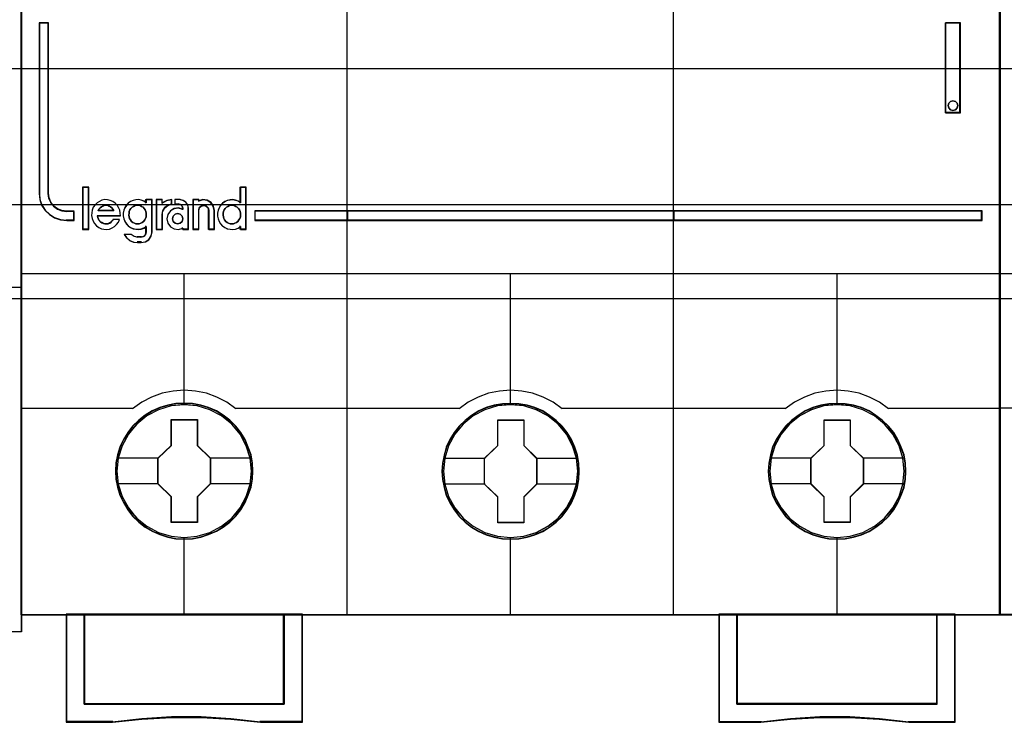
# Model space of a CAD drawing. Extents: x -558982 to 5119495, y -5290134 to 121759.
# Tile 101 of 256: x -474043 to -473500, y -25059 to -24672. Entities that reach past the tile are written whole.
import ezdxf

# ---------------------------------------------------------------- set-up
doc = ezdxf.new("R2010")
doc.units = 0
doc.header["$MEASUREMENT"] = 0
doc.layers.get('0').update_dxf_attribs({"color": 252})
for name, color, linetype in [('30', 7, 'Continuous'), ('45', 8, 'Continuous'), ('50', 7, 'Continuous')]:
    doc.layers.add(name, color=color, linetype=linetype)

# ---------------------------------------------------------------- blocks, each defined once
blk = doc.blocks.new('*U1092')
at = {"layer": '50', "color": 7}
blk.add_lwpolyline([(509.985212, -487.347089), (834.016113, -487.347089), (834.016113, -533.64975), (509.985212, -533.64975), (509.985212, -487.347089)], dxfattribs=at)
blk = doc.blocks.new('*U1093')
at = {"layer": '30', "color": 7}
blk.add_lwpolyline([(499.9802, -492.476529), (844.087401, -492.476529), (844.087401, -528.454107), (499.9802, -528.454107), (499.9802, -492.476529)], close=True, dxfattribs=at)
for points in [[(499.9802, -492.476529), (844.087401, -492.476529), (844.087401, -528.454107), (499.9802, -528.454107), (499.9802, -492.476529)], [(499.9802, -499.973403), (844.087401, -499.973403), (844.087401, -520.957234), (499.9802, -520.957234), (499.9802, -499.973403)]]:
    blk.add_lwpolyline(points, dxfattribs=at)
blk = doc.blocks.new('*U1094')
at = {"layer": '45', "color": 7}
for points in [[(545.996621, -468.984913), (564.000083, -468.984913), (564.000083, -468.984913), (564.000083, -552.014574), (564.000083, -552.014574), (545.996621, -552.014574), (545.996621, -552.014574), (527.999006, -552.014574), (527.999006, -552.014574), (527.999006, -468.984913), (527.999006, -468.984913), (545.996621, -468.984913), (545.996621, -468.984913)], [(545.996622, -468.99021), (563.994781, -468.99021), (563.994781, -552.009278), (545.996622, -552.009278), (528.004308, -552.009278), (528.004308, -468.99021), (545.996622, -468.99021)]]:
    blk.add_lwpolyline(points, close=True, dxfattribs=at)
blk.add_lwpolyline([(545.991591, -532.993012), (564.000083, -532.993012)], dxfattribs=at)
blk = doc.blocks.new('*U1095')
at = {"layer": '45', "color": 7}
for points in [[(581.994616, -468.998154), (563.970921, -468.998154), (563.970921, -551.066542), (581.994616, -551.066542), (600.007165, -551.066542), (618.03086, -551.066542), (618.03086, -468.998154), (600.007165, -468.998154), (581.994616, -468.998154)], [(565.483509, -527.838516), (565.483509, -518.420319), (564.978315, -518.420319), (564.978315, -527.838516), (565.012373, -528.16956), (565.120224, -528.478534), (565.307543, -528.765439), (565.551625, -528.997169), (565.835442, -529.173726), (566.158993, -529.289591), (566.50525, -529.322696), (566.90827, -529.322696), (566.90827, -528.831647), (566.50525, -528.831647), (566.238462, -528.793026), (565.988703, -528.69923), (565.784355, -528.539225), (565.619741, -528.329564), (565.523244, -528.092316), (565.483509, -527.838516)], [(565.483509, -527.838516), (565.483509, -518.420319), (564.978315, -518.420319), (564.978315, -527.838516), (565.012373, -528.16956), (565.120224, -528.478534), (565.307543, -528.765439), (565.551625, -528.997169), (565.835442, -529.173726), (566.158993, -529.289591), (566.50525, -529.322696), (566.90827, -529.322696), (566.90827, -528.831647), (566.50525, -528.831647), (566.238462, -528.793026), (565.988703, -528.69923), (565.784355, -528.539225), (565.619741, -528.329564), (565.523244, -528.092316), (565.483509, -527.838516)], [(614.998074, -518.420319), (614.998074, -523.388223), (615.825197, -523.388223), (615.825197, -518.420319), (614.998074, -518.420319)], [(615.644301, -522.851466), (615.674088, -522.981428), (615.644301, -523.117298), (615.543026, -523.211816), (615.406006, -523.253168), (615.268986, -523.211816), (615.173668, -523.117298), (615.143881, -522.981428), (615.173668, -522.851466), (615.268986, -522.756948), (615.406006, -522.715596), (615.543026, -522.756948), (615.644301, -522.851466)], [(567.698279, -529.802008), (567.698279, -527.495482), (567.385457, -527.495482), (567.385457, -529.802008), (567.698279, -529.802008)], [(582.019179, -528.798365), (576.876168, -528.798365), (576.876168, -529.322696), (582.019179, -529.322696), (582.019179, -528.798365)], [(581.982064, -528.798365), (581.982064, -529.322696), (600.019717, -529.322696), (600.019717, -528.798365), (581.982064, -528.798365)], [(600.019717, -529.322696), (600.019717, -528.798365), (581.982064, -528.798365), (581.982064, -529.322696), (600.019717, -529.322696)], [(599.982603, -528.798365), (599.982603, -529.322696), (617.020815, -529.322696), (617.020815, -528.798365), (599.982603, -528.798365)], [(576.778079, -543.149939), (576.75569, -542.696908), (576.682925, -542.249402), (576.526201, -541.818471), (576.347088, -541.404114), (576.112002, -541.011856), (575.832138, -540.663796), (575.501898, -540.34336), (575.132478, -540.067121), (574.763057, -539.824032), (574.332066, -539.63619), (573.901075, -539.509121), (573.442098, -539.426249), (572.988718, -539.40415), (572.52974, -539.426249), (572.087555, -539.509121), (571.639772, -539.63619), (571.225573, -539.824032), (570.833763, -540.067121), (570.475537, -540.34336), (570.1397, -540.663796), (569.876627, -541.011856), (569.630347, -541.404114), (569.428845, -541.818471), (569.311302, -542.249402), (569.221745, -542.696908), (569.188161, -543.149939), (569.221745, -543.597444), (569.311302, -544.039425), (569.428845, -544.470357), (569.630347, -544.884714), (569.876627, -545.276972), (570.1397, -545.636082), (570.475537, -545.956518), (570.833763, -546.232756), (571.225573, -546.464796), (571.639772, -546.647113), (572.087555, -546.785232), (572.52974, -546.873628), (572.988718, -546.895727), (573.442098, -546.873628), (573.901075, -546.785232), (574.332066, -546.647113), (574.763057, -546.464796), (575.132478, -546.232756), (575.501898, -545.956518), (575.832138, -545.636082), (576.112002, -545.276972), (576.347088, -544.884714), (576.526201, -544.470357), (576.682925, -544.039425), (576.75569, -543.597444), (576.778079, -543.149939)], [(576.778079, -543.149939), (576.75569, -542.696908), (576.682925, -542.249402), (576.526201, -541.818471), (576.347088, -541.404114), (576.112002, -541.011856), (575.832138, -540.663796), (575.501898, -540.34336), (575.132478, -540.067121), (574.763057, -539.824032), (574.332066, -539.63619), (573.901075, -539.509121), (573.442098, -539.426249), (572.988718, -539.40415), (572.52974, -539.426249), (572.087555, -539.509121), (571.639772, -539.63619), (571.225573, -539.824032), (570.833763, -540.067121), (570.475537, -540.34336), (570.1397, -540.663796), (569.876627, -541.011856), (569.630347, -541.404114), (569.428845, -541.818471), (569.311302, -542.249402), (569.221745, -542.696908), (569.188161, -543.149939), (569.221745, -543.597444), (569.311302, -544.039425), (569.428845, -544.470357), (569.630347, -544.884714), (569.876627, -545.276972), (570.1397, -545.636082), (570.475537, -545.956518), (570.833763, -546.232756), (571.225573, -546.464796), (571.639772, -546.647113), (572.087555, -546.785232), (572.52974, -546.873628), (572.988718, -546.895727), (573.442098, -546.873628), (573.901075, -546.785232), (574.332066, -546.647113), (574.763057, -546.464796), (575.132478, -546.232756), (575.501898, -545.956518), (575.832138, -545.636082), (576.112002, -545.276972), (576.347088, -544.884714), (576.526201, -544.470357), (576.682925, -544.039425), (576.75569, -543.597444), (576.778079, -543.149939)], [(576.759522, -543.149939), (576.737242, -542.69883), (576.664833, -542.253222), (576.508876, -541.824119), (576.330639, -541.411519), (576.096702, -541.020925), (575.818207, -540.674341), (575.489582, -540.355264), (575.121967, -540.080198), (574.754353, -539.83814), (574.32547, -539.651095), (573.896586, -539.524564), (573.439853, -539.442044), (572.98869, -539.420039), (572.531957, -539.442044), (572.091934, -539.524564), (571.646341, -539.651095), (571.234167, -539.83814), (570.844273, -540.080198), (570.487799, -540.355264), (570.153604, -540.674341), (569.891818, -541.020925), (569.646742, -541.411519), (569.446225, -541.824119), (569.329257, -542.253222), (569.240138, -542.69883), (569.206719, -543.149939), (569.240138, -543.595546), (569.329257, -544.035652), (569.446225, -544.464756), (569.646742, -544.877355), (569.891818, -545.26795), (570.153604, -545.625536), (570.487799, -545.944613), (570.844273, -546.219679), (571.234167, -546.450735), (571.646341, -546.632279), (572.091934, -546.769812), (572.531957, -546.857833), (572.98869, -546.879838), (573.439853, -546.857833), (573.896586, -546.769812), (574.32547, -546.632279), (574.754353, -546.450735), (575.121967, -546.219679), (575.489582, -545.944613), (575.818207, -545.625536), (576.096702, -545.26795), (576.330639, -544.877355), (576.508876, -544.464756), (576.664833, -544.035652), (576.737242, -543.595546), (576.759522, -543.149939)], [(594.789222, -543.155121), (594.76684, -542.707629), (594.694098, -542.260137), (594.537422, -541.823694), (594.358365, -541.409349), (594.123352, -541.022628), (593.843575, -540.669054), (593.513437, -540.348627), (593.149727, -540.072398), (592.774825, -539.829315), (592.343968, -539.647004), (591.913111, -539.514414), (591.454277, -539.431545), (591.001037, -539.409446), (590.547798, -539.431545), (590.100154, -539.514414), (589.652511, -539.647004), (589.23844, -539.829315), (588.846752, -540.072398), (588.488637, -540.348627), (588.152904, -540.669054), (587.889914, -541.022628), (587.64371, -541.409349), (587.447866, -541.823694), (587.324764, -542.260137), (587.235235, -542.707629), (587.207257, -543.155121), (587.235235, -543.608137), (587.324764, -544.04458), (587.447866, -544.475499), (587.64371, -544.889843), (587.889914, -545.282089), (588.152904, -545.641188), (588.488637, -545.961614), (588.846752, -546.243369), (589.23844, -546.469877), (589.652511, -546.657713), (590.100154, -546.790303), (590.547798, -546.878697), (591.001037, -546.90632), (591.454277, -546.878697), (591.913111, -546.790303), (592.343968, -546.657713), (592.774825, -546.469877), (593.149727, -546.243369), (593.513437, -545.961614), (593.843575, -545.641188), (594.123352, -545.282089), (594.358365, -544.889843), (594.537422, -544.475499), (594.694098, -544.04458), (594.76684, -543.608137), (594.789222, -543.155121)], [(594.789222, -543.155121), (594.76684, -542.707629), (594.694098, -542.260137), (594.537422, -541.823694), (594.358365, -541.409349), (594.123352, -541.022628), (593.843575, -540.669054), (593.513437, -540.348627), (593.149727, -540.072398), (592.774825, -539.829315), (592.343968, -539.647004), (591.913111, -539.514414), (591.454277, -539.431545), (591.001037, -539.409446), (590.547798, -539.431545), (590.100154, -539.514414), (589.652511, -539.647004), (589.23844, -539.829315), (588.846752, -540.072398), (588.488637, -540.348627), (588.152904, -540.669054), (587.889914, -541.022628), (587.64371, -541.409349), (587.447866, -541.823694), (587.324764, -542.260137), (587.235235, -542.707629), (587.207257, -543.155121), (587.235235, -543.608137), (587.324764, -544.04458), (587.447866, -544.475499), (587.64371, -544.889843), (587.889914, -545.282089), (588.152904, -545.641188), (588.488637, -545.961614), (588.846752, -546.243369), (589.23844, -546.469877), (589.652511, -546.657713), (590.100154, -546.790303), (590.547798, -546.878697), (591.001037, -546.90632), (591.454277, -546.878697), (591.913111, -546.790303), (592.343968, -546.657713), (592.774825, -546.469877), (593.149727, -546.243369), (593.513437, -545.961614), (593.843575, -545.641188), (594.123352, -545.282089), (594.358365, -544.889843), (594.537422, -544.475499), (594.694098, -544.04458), (594.76684, -543.608137), (594.789222, -543.155121)], [(594.773316, -543.155132), (594.751027, -542.709537), (594.678591, -542.263942), (594.522573, -541.829349), (594.344266, -541.416761), (594.11024, -541.031679), (593.831636, -540.679603), (593.502884, -540.360535), (593.1407, -540.085476), (592.767371, -539.843425), (592.338322, -539.661886), (591.909273, -539.529857), (591.452363, -539.44734), (591.001026, -539.425335), (590.549688, -539.44734), (590.103923, -539.529857), (589.658157, -539.661886), (589.245824, -539.843425), (588.855779, -540.085476), (588.499167, -540.360535), (588.164843, -540.679603), (587.902956, -541.031679), (587.657785, -541.416761), (587.462762, -541.829349), (587.340177, -542.263942), (587.251024, -542.709537), (587.223163, -543.155132), (587.251024, -543.606229), (587.340177, -544.040822), (587.462762, -544.469914), (587.657785, -544.882502), (587.902956, -545.273085), (588.164843, -545.630662), (588.499167, -545.94973), (588.855779, -546.23029), (589.245824, -546.455838), (589.658157, -546.642878), (590.103923, -546.774906), (590.549688, -546.862925), (591.001026, -546.890431), (591.452363, -546.862925), (591.909273, -546.774906), (592.338322, -546.642878), (592.767371, -546.455838), (593.1407, -546.23029), (593.502884, -545.94973), (593.831636, -545.630662), (594.11024, -545.273085), (594.344266, -544.882502), (594.522573, -544.469914), (594.678591, -544.040822), (594.751027, -543.606229), (594.773316, -543.155132)], [(612.805667, -543.155235), (612.783285, -542.702204), (612.710546, -542.254699), (612.553877, -541.823767), (612.374826, -541.40941), (612.139822, -541.017152), (611.860056, -540.669092), (611.529931, -540.348656), (611.16064, -540.072418), (610.791348, -539.829328), (610.360508, -539.641486), (609.929667, -539.514417), (609.47085, -539.431545), (609.017629, -539.409446), (608.558812, -539.431545), (608.116781, -539.514417), (607.669154, -539.641486), (607.2551, -539.829328), (606.863427, -540.072418), (606.505326, -540.348656), (606.169606, -540.669092), (605.906625, -541.017152), (605.660431, -541.40941), (605.458999, -541.823767), (605.341497, -542.254699), (605.251972, -542.702204), (605.2184, -543.155235), (605.251972, -543.602741), (605.341497, -544.044722), (605.458999, -544.475653), (605.660431, -544.89001), (605.906625, -545.282268), (606.169606, -545.641378), (606.505326, -545.961814), (606.863427, -546.238052), (607.2551, -546.470092), (607.669154, -546.652409), (608.116781, -546.790528), (608.558812, -546.878924), (609.017629, -546.901023), (609.47085, -546.878924), (609.929667, -546.790528), (610.360508, -546.652409), (610.791348, -546.470092), (611.16064, -546.238052), (611.529931, -545.961814), (611.860056, -545.641378), (612.139822, -545.282268), (612.374826, -544.89001), (612.553877, -544.475653), (612.710546, -544.044722), (612.783285, -543.602741), (612.805667, -543.155235)], [(612.805667, -543.155235), (612.783285, -542.702204), (612.710546, -542.254699), (612.553877, -541.823767), (612.374826, -541.40941), (612.139822, -541.017152), (611.860056, -540.669092), (611.529931, -540.348656), (611.16064, -540.072418), (610.791348, -539.829328), (610.360508, -539.641486), (609.929667, -539.514417), (609.47085, -539.431545), (609.017629, -539.409446), (608.558812, -539.431545), (608.116781, -539.514417), (607.669154, -539.641486), (607.2551, -539.829328), (606.863427, -540.072418), (606.505326, -540.348656), (606.169606, -540.669092), (605.906625, -541.017152), (605.660431, -541.40941), (605.458999, -541.823767), (605.341497, -542.254699), (605.251972, -542.702204), (605.2184, -543.155235), (605.251972, -543.602741), (605.341497, -544.044722), (605.458999, -544.475653), (605.660431, -544.89001), (605.906625, -545.282268), (606.169606, -545.641378), (606.505326, -545.961814), (606.863427, -546.238052), (607.2551, -546.470092), (607.669154, -546.652409), (608.116781, -546.790528), (608.558812, -546.878924), (609.017629, -546.901023), (609.47085, -546.878924), (609.929667, -546.790528), (610.360508, -546.652409), (610.791348, -546.470092), (611.16064, -546.238052), (611.529931, -545.961814), (611.860056, -545.641378), (612.139822, -545.282268), (612.374826, -544.89001), (612.553877, -544.475653), (612.710546, -544.044722), (612.783285, -543.602741), (612.805667, -543.155235)], [(612.78976, -543.155235), (612.767473, -542.704126), (612.695039, -542.258519), (612.539026, -541.829415), (612.360726, -541.416816), (612.126708, -541.026221), (611.848115, -540.679638), (611.519374, -540.360561), (611.151631, -540.085494), (610.783888, -539.843436), (610.354854, -539.656391), (609.92582, -539.52986), (609.468926, -539.44734), (609.017605, -539.425335), (608.560712, -539.44734), (608.120534, -539.52986), (607.674785, -539.656391), (607.262466, -539.843436), (606.872436, -540.085494), (606.515836, -540.360561), (606.181524, -540.679638), (605.919646, -541.026221), (605.674484, -541.416816), (605.473896, -541.829415), (605.356887, -542.258519), (605.267737, -542.704126), (605.234306, -543.155235), (605.267737, -543.600842), (605.356887, -544.040949), (605.473896, -544.470052), (605.674484, -544.882652), (605.919646, -545.273246), (606.181524, -545.630832), (606.515836, -545.949909), (606.872436, -546.224975), (607.262466, -546.456031), (607.674785, -546.637575), (608.120534, -546.775108), (608.560712, -546.863129), (609.017605, -546.885135), (609.468926, -546.863129), (609.92582, -546.775108), (610.354854, -546.637575), (610.783888, -546.456031), (611.151631, -546.224975), (611.519374, -545.949909), (611.848115, -545.630832), (612.126708, -545.273246), (612.360726, -544.882652), (612.539026, -544.470052), (612.695039, -544.040949), (612.767473, -543.600842), (612.78976, -543.155235)], [(572.272483, -540.29922), (573.715637, -540.29922), (573.715637, -541.726862), (574.437214, -542.429616), (574.437214, -543.851724), (573.715637, -544.571079), (573.715637, -545.98212), (572.272483, -545.98212), (572.272483, -544.571079), (571.539631, -543.851724), (571.539631, -542.429616), (572.272483, -541.726862), (572.272483, -540.29922)], [(572.272483, -540.29922), (573.715637, -540.29922), (573.715637, -540.29922), (573.715637, -541.726862), (573.715637, -541.726862), (574.437214, -542.429616), (574.437214, -542.429616), (574.437214, -543.851724), (574.437214, -543.851724), (573.715637, -544.571079), (573.715637, -544.571079), (573.715637, -545.98212), (573.715637, -545.98212), (572.272483, -545.98212), (572.272483, -545.98212), (572.272483, -544.571079), (572.272483, -544.571079), (571.539631, -543.851724), (571.539631, -543.851724), (571.539631, -542.429616), (571.539631, -542.429616), (572.272483, -541.726862), (572.272483, -541.726862), (572.272483, -540.29922), (572.272483, -540.29922)], [(572.280343, -540.315109), (573.707653, -540.315109), (573.707653, -541.734768), (574.421308, -542.433592), (574.421308, -543.847748), (573.707653, -544.56308), (573.707653, -545.966231), (572.280343, -545.966231), (572.280343, -544.56308), (571.555537, -543.847748), (571.555537, -542.433592), (572.280343, -541.734768), (572.280343, -540.315109)], [(590.289263, -540.309813), (591.732417, -540.309813), (591.732417, -541.732584), (592.448357, -542.441201), (592.448357, -543.863972), (591.732417, -544.583662), (591.732417, -545.995361), (590.289263, -545.995361), (590.289263, -544.583662), (589.550774, -543.863972), (589.550774, -542.441201), (590.289263, -541.732584), (590.289263, -540.309813)], [(590.289263, -540.309813), (591.732417, -540.309813), (591.732417, -540.309813), (591.732417, -541.732584), (591.732417, -541.732584), (592.448357, -542.441201), (592.448357, -542.441201), (592.448357, -543.863972), (592.448357, -543.863972), (591.732417, -544.583662), (591.732417, -544.583662), (591.732417, -545.995361), (591.732417, -545.995361), (590.289263, -545.995361), (590.289263, -545.995361), (590.289263, -544.583662), (590.289263, -544.583662), (589.550774, -543.863972), (589.550774, -543.863972), (589.550774, -542.441201), (589.550774, -542.441201), (590.289263, -541.732584), (590.289263, -541.732584), (590.289263, -540.309813), (590.289263, -540.309813)], [(590.297061, -540.32835), (591.724371, -540.32835), (591.724371, -541.741843), (592.43245, -542.44584), (592.43245, -543.859334), (591.724371, -544.57433), (591.724371, -545.976824), (590.297061, -545.976824), (590.297061, -544.57433), (589.56668, -543.859334), (589.56668, -542.44584), (590.297061, -541.741843), (590.297061, -540.32835)], [(608.300741, -540.309813), (609.745215, -540.309813), (609.745215, -541.732644), (610.467452, -542.435755), (610.467452, -543.858586), (609.745215, -544.578306), (609.745215, -545.990065), (608.300741, -545.990065), (608.300741, -544.578306), (607.567218, -543.858586), (607.567218, -542.435755), (608.300741, -541.732644), (608.300741, -540.309813)], [(608.300741, -540.309813), (609.745215, -540.309813), (609.745215, -540.309813), (609.745215, -541.732644), (609.745215, -541.732644), (610.467452, -542.435755), (610.467452, -542.435755), (610.467452, -543.858586), (610.467452, -543.858586), (609.745215, -544.578306), (609.745215, -544.578306), (609.745215, -545.990065), (609.745215, -545.990065), (608.300741, -545.990065), (608.300741, -545.990065), (608.300741, -544.578306), (608.300741, -544.578306), (607.567218, -543.858586), (607.567218, -543.858586), (607.567218, -542.435755), (607.567218, -542.435755), (608.300741, -541.732644), (608.300741, -541.732644), (608.300741, -540.309813), (608.300741, -540.309813)], [(608.309911, -540.32835), (609.7359, -540.32835), (609.7359, -541.741894), (610.448895, -542.440416), (610.448895, -543.853961), (609.7359, -544.568983), (609.7359, -545.971528), (608.309911, -545.971528), (608.309911, -544.568983), (607.585776, -543.853961), (607.585776, -542.440416), (608.309911, -541.741894), (608.309911, -540.32835)], [(578.506017, -555.9993), (567.470262, -555.9993), (567.470262, -551.029468), (566.476151, -551.029468), (566.476151, -557.001015), (569.028448, -557.001015), (570.653653, -556.823916), (572.290028, -556.735367), (573.926402, -556.735367), (575.557192, -556.823916), (577.193566, -557.001015), (579.511298, -557.001015), (579.511298, -551.029468), (578.506017, -551.029468), (578.506017, -555.9993)], [(578.509206, -556.005316), (578.509206, -551.029468), (572.988422, -551.029468), (567.467639, -551.029468), (567.467639, -556.005316), (578.509206, -556.005316)], [(602.487832, -551.029468), (602.487832, -557.001015), (604.805564, -557.001015), (606.441938, -556.823916), (608.072728, -556.735367), (609.709103, -556.735367), (611.345477, -556.823916), (612.970682, -557.001015), (615.522979, -557.001015), (615.522979, -551.029468), (614.528868, -551.029468), (614.528868, -555.9993), (603.493113, -555.9993), (603.493113, -551.029468), (602.487832, -551.029468)], [(609.012033, -551.029468), (603.492575, -551.029468), (603.492575, -556.005316), (614.531491, -556.005316), (614.531491, -551.029468), (609.012033, -551.029468)]]:
    blk.add_lwpolyline(points, close=True, dxfattribs=at)
at = {"layer": '45', "color": 139}
for points in [[(581.994616, -468.998154), (563.970921, -468.998154), (563.970921, -551.066542), (581.994616, -551.066542), (600.007165, -551.066542), (618.03086, -551.066542), (618.03086, -468.998154), (600.007165, -468.998154), (581.994616, -468.998154)], [(581.999032, -469.014043), (563.986828, -469.014043), (563.986828, -551.048005), (581.999032, -551.048005), (600.000098, -551.048005), (618.012302, -551.048005), (618.012302, -469.014043), (600.000098, -469.014043), (581.999032, -469.014043)], [(615.674088, -522.981428), (615.644301, -522.851466), (615.543026, -522.756948), (615.406006, -522.715596), (615.268986, -522.756948), (615.173668, -522.851466), (615.143881, -522.981428), (615.173668, -523.117298), (615.268986, -523.211816), (615.406006, -523.253168), (615.543026, -523.211816), (615.644301, -523.117298), (615.674088, -522.981428)], [(570.41583, -529.510713), (570.502504, -529.50502), (570.594957, -529.476552), (570.675853, -529.425311), (570.745193, -529.37407), (570.808754, -529.294361), (570.854981, -529.208958), (570.889651, -529.117862), (570.895429, -529.021073), (570.895429, -528.924284), (570.872316, -528.827494), (570.831868, -528.742092), (570.779863, -528.656689), (570.716302, -528.594061), (570.635405, -528.54282), (570.548731, -528.502965), (570.462056, -528.485885), (570.369603, -528.485885), (570.27715, -528.502965), (570.190476, -528.54282), (570.121136, -528.594061), (570.051796, -528.656689), (569.994013, -528.742092), (569.953565, -528.827494), (569.942008, -528.924284), (569.930452, -529.021073), (569.947787, -529.117862), (569.976678, -529.208958), (570.017126, -529.294361), (570.080688, -529.37407), (570.150027, -529.425311), (570.236702, -529.476552), (570.323377, -529.50502), (570.41583, -529.510713)], [(575.617163, -529.510713), (575.703838, -529.50502), (575.790513, -529.476552), (575.877187, -529.425311), (575.946527, -529.37407), (576.010088, -529.294361), (576.056315, -529.208958), (576.090985, -529.117862), (576.096763, -529.021073), (576.096763, -528.924284), (576.07365, -528.827494), (576.033201, -528.742092), (575.981197, -528.656689), (575.917635, -528.594061), (575.836739, -528.54282), (575.750064, -528.502965), (575.657611, -528.485885), (575.570937, -528.485885), (575.478484, -528.502965), (575.391809, -528.54282), (575.316691, -528.594061), (575.25313, -528.656689), (575.195347, -528.742092), (575.160677, -528.827494), (575.131786, -528.924284), (575.131786, -529.021073), (575.14912, -529.117862), (575.172234, -529.208958), (575.21846, -529.294361), (575.282022, -529.37407), (575.351361, -529.425311), (575.438036, -529.476552), (575.52471, -529.50502), (575.617163, -529.510713)], [(572.91817, -529.228974), (572.876511, -529.082234), (572.769387, -528.982451), (572.626556, -528.941364), (572.483725, -528.982451), (572.376601, -529.082234), (572.334942, -529.228974), (572.376601, -529.369843), (572.483725, -529.475496), (572.626556, -529.510713), (572.769387, -529.475496), (572.876511, -529.369843), (572.91817, -529.228974)], [(576.693246, -543.144528), (576.620496, -542.426178), (576.413437, -541.746509), (576.072069, -541.111046), (575.613182, -540.552944), (575.047967, -540.099832), (574.404405, -539.76276), (573.704882, -539.547255), (572.982973, -539.480946), (572.261065, -539.547255), (571.572734, -539.76276), (570.929172, -540.099832), (570.363957, -540.552944), (569.90507, -541.111046), (569.563702, -541.746509), (569.345451, -542.426178), (569.278297, -543.144528), (569.345451, -543.862877), (569.563702, -544.548072), (569.90507, -545.178009), (570.363957, -545.736111), (570.929172, -546.189224), (571.572734, -546.526295), (572.261065, -546.736274), (572.982973, -546.813635), (573.704882, -546.736274), (574.404405, -546.526295), (575.047967, -546.189224), (575.613182, -545.736111), (576.072069, -545.178009), (576.413437, -544.548072), (576.620496, -543.862877), (576.693246, -543.144528)], [(576.698548, -543.149939), (576.625801, -542.431567), (576.41875, -541.746351), (576.0718, -541.110868), (575.607335, -540.558274), (575.053334, -540.105147), (574.409798, -539.762539), (573.710302, -539.552554), (572.988422, -539.486242), (572.266543, -539.552554), (571.567047, -539.762539), (570.929107, -540.105147), (570.36951, -540.558274), (569.899449, -541.110868), (569.558095, -541.746351), (569.351044, -542.431567), (569.278297, -543.149939), (569.351044, -543.862785), (569.558095, -544.553527), (569.899449, -545.183484), (570.36951, -545.736077), (570.929107, -546.189204), (571.567047, -546.531812), (572.266543, -546.741798), (572.988422, -546.813635), (573.710302, -546.741798), (574.409798, -546.531812), (575.053334, -546.189204), (575.607335, -545.736077), (576.0718, -545.183484), (576.41875, -544.553527), (576.625801, -543.862785), (576.698548, -543.149939)], [(594.709691, -543.144528), (594.631347, -542.426178), (594.424296, -541.746509), (594.082943, -541.111046), (593.624073, -540.552944), (593.058881, -540.099832), (592.415345, -539.76276), (591.721445, -539.547255), (590.993969, -539.480946), (590.272089, -539.547255), (589.583786, -539.76276), (588.940249, -540.099832), (588.375057, -540.552944), (587.916188, -541.111046), (587.574834, -541.746509), (587.362187, -542.426178), (587.289439, -543.144528), (587.362187, -543.862877), (587.574834, -544.548072), (587.916188, -545.178009), (588.375057, -545.736111), (588.940249, -546.189224), (589.583786, -546.526295), (590.272089, -546.736274), (590.993969, -546.813635), (591.721445, -546.736274), (592.415345, -546.526295), (593.058881, -546.189224), (593.624073, -545.736111), (594.082943, -545.178009), (594.424296, -544.548072), (594.631347, -543.862877), (594.709691, -543.144528)], [(594.709691, -543.149939), (594.636943, -542.431567), (594.429892, -541.746351), (594.082943, -541.110868), (593.618477, -540.558274), (593.064477, -540.105147), (592.420941, -539.762539), (591.721445, -539.552554), (590.999565, -539.486242), (590.277685, -539.552554), (589.57819, -539.762539), (588.940249, -540.105147), (588.380653, -540.558274), (587.916188, -541.110868), (587.569238, -541.746351), (587.362187, -542.431567), (587.289439, -543.149939), (587.362187, -543.862785), (587.569238, -544.553527), (587.916188, -545.183484), (588.380653, -545.736077), (588.940249, -546.189204), (589.57819, -546.531812), (590.277685, -546.741798), (590.999565, -546.813635), (591.721445, -546.741798), (592.420941, -546.531812), (593.064477, -546.189204), (593.618477, -545.736077), (594.082943, -545.183484), (594.429892, -544.553527), (594.636943, -543.862785), (594.709691, -543.149939)], [(612.723484, -543.149939), (612.650711, -542.431567), (612.443586, -541.746351), (612.10211, -541.110868), (611.631881, -540.558274), (611.077683, -540.105147), (610.433916, -539.762539), (609.734171, -539.552554), (609.012033, -539.486242), (608.289896, -539.552554), (607.59015, -539.762539), (606.951982, -540.105147), (606.392185, -540.558274), (605.927554, -541.110868), (605.58048, -541.746351), (605.373356, -542.431567), (605.300582, -543.149939), (605.373356, -543.862785), (605.58048, -544.553527), (605.927554, -545.183484), (606.392185, -545.736077), (606.951982, -546.189204), (607.59015, -546.531812), (608.289896, -546.741798), (609.012033, -546.813635), (609.734171, -546.741798), (610.433916, -546.531812), (611.077683, -546.189204), (611.631881, -545.736077), (612.10211, -545.183484), (612.443586, -544.553527), (612.650711, -543.862785), (612.723484, -543.149939)], [(612.723484, -543.144528), (612.645138, -542.426178), (612.438079, -541.746509), (612.096711, -541.111046), (611.637824, -540.552944), (611.072609, -540.099832), (610.429047, -539.76276), (609.73512, -539.547255), (609.013212, -539.480946), (608.285707, -539.547255), (607.597376, -539.76276), (606.953814, -540.099832), (606.388599, -540.552944), (605.929712, -541.111046), (605.588345, -541.746509), (605.375689, -542.426178), (605.308535, -543.144528), (605.375689, -543.862877), (605.588345, -544.548072), (605.929712, -545.178009), (606.388599, -545.736111), (606.953814, -546.189224), (607.597376, -546.526295), (608.285707, -546.736274), (609.013212, -546.813635), (609.73512, -546.736274), (610.429047, -546.526295), (611.072609, -546.189224), (611.637824, -545.736111), (612.096711, -545.178009), (612.438079, -544.548072), (612.645138, -543.862877), (612.723484, -543.144528)]]:
    blk.add_lwpolyline(points, close=True, dxfattribs=at)
for points in [[(581.982064, -551.066542), (581.982064, -505.304101)], [(599.982603, -551.066542), (599.982603, -505.304101)], [(564.978315, -518.420319), (564.978315, -527.845036)], [(564.978315, -518.420319), (565.511174, -518.420319)], [(565.474059, -518.420319), (565.474059, -527.845036)], [(614.998074, -523.388223), (614.998074, -518.420319)], [(614.998074, -518.420319), (615.825197, -518.420319)], [(615.788083, -523.388223), (615.788083, -518.420319)], [(614.998074, -523.353797), (615.825197, -523.353797)], [(567.366899, -527.479593), (567.366899, -529.817897)], [(567.366899, -527.479593), (567.716836, -527.479593)], [(567.679722, -527.479593), (567.679722, -529.817897)], [(576.062299, -527.479593), (576.062299, -528.372015)], [(576.062299, -527.479593), (576.404283, -527.479593)], [(576.367169, -527.479593), (576.367169, -529.817897)], [(564.978315, -527.807962), (565.012552, -528.145821), (565.120969, -528.461156), (565.309271, -528.753967), (565.554635, -528.990468), (565.839942, -529.170659), (566.165191, -529.28891), (566.513266, -529.322696)], [(565.474059, -527.807962), (565.514473, -528.070539), (565.61262, -528.315992), (565.780048, -528.532904), (565.987889, -528.698442), (566.241917, -528.795481), (566.513266, -528.835439)], [(569.463869, -529.071421), (569.452486, -528.914268), (569.429719, -528.762728), (569.367111, -528.611188), (569.287428, -528.482098), (569.179287, -528.364233), (569.048379, -528.274431), (568.906087, -528.212693), (568.752413, -528.18463), (568.598738, -528.173405), (568.445064, -528.20708), (568.308464, -528.268819), (568.177556, -528.353008), (568.069415, -528.46526), (567.972656, -528.59435), (567.91574, -528.74589), (567.88159, -528.89743), (567.875898, -529.054583), (567.904357, -529.217349), (567.961273, -529.368889), (568.046648, -529.497979), (568.143406, -529.621456), (568.274314, -529.711258), (568.416605, -529.778609), (568.558897, -529.806672), (568.712571, -529.817897), (568.866246, -529.795447), (569.014229, -529.733708), (569.145137, -529.649519), (569.25897, -529.54288), (569.355728, -529.41379), (569.418336, -529.267862)], [(569.103328, -528.785124), (569.056784, -528.698114), (568.992785, -528.623534), (568.922969, -528.561384), (568.841516, -528.524093), (568.754245, -528.486803), (568.666975, -528.480588), (568.579704, -528.486803), (568.492433, -528.524093), (568.416799, -528.561384), (568.346982, -528.623534), (568.282984, -528.698114), (568.236439, -528.785124)], [(570.895429, -528.341783), (570.769326, -528.257594), (570.620294, -528.20708), (570.465531, -528.173405), (570.322232, -528.18463), (570.167469, -528.212693), (570.024169, -528.280044), (569.903798, -528.375458), (569.794891, -528.48771), (569.708911, -528.6168), (569.651591, -528.762728), (569.622931, -528.919881), (569.622931, -529.077034), (569.651591, -529.234186), (569.708911, -529.374502), (569.794891, -529.514817), (569.903798, -529.627069), (570.024169, -529.711258), (570.167469, -529.778609), (570.322232, -529.806672), (570.465531, -529.817897), (570.620294, -529.795447), (570.769326, -529.739321), (570.895429, -529.655132)], [(570.860966, -528.173405), (570.860966, -528.372015)], [(570.860966, -528.173405), (571.213553, -528.173405)], [(571.176439, -528.173405), (571.176439, -529.974137)], [(571.444194, -528.173405), (571.444194, -529.817897)], [(571.444194, -528.173405), (571.791479, -528.173405)], [(572.305781, -528.173405), (572.013504, -528.232243), (571.757016, -528.382607)], [(571.757016, -528.173405), (571.757016, -528.382607)], [(572.305781, -528.403792), (572.097011, -528.479529), (571.912102, -528.613525), (571.79877, -528.799954), (571.757016, -529.015512)], [(572.91817, -528.707809), (572.680183, -528.63418), (572.436392, -528.668163), (572.227428, -528.787101), (572.076509, -528.990994), (572.030073, -529.228871), (572.076509, -529.466747), (572.227428, -529.664977), (572.436392, -529.783915), (572.680183, -529.817897), (572.91817, -529.749933)], [(572.268666, -528.173405), (572.268666, -528.438218)], [(572.464843, -528.173405), (572.464843, -528.438218)], [(572.767061, -528.173405), (572.464843, -528.173405)], [(572.464843, -528.403792), (572.682228, -528.403792)], [(572.91817, -528.668606), (572.879541, -528.536199), (572.782967, -528.441623), (572.647764, -528.403792)], [(573.223039, -528.668606), (573.193134, -528.479958), (573.079495, -528.320786), (572.918008, -528.214671), (572.732597, -528.173405)], [(572.881055, -528.63418), (572.881055, -528.740106)], [(573.188576, -528.63418), (573.188576, -529.817897)], [(573.461632, -528.173405), (573.461632, -529.817897)], [(573.461632, -528.173405), (573.81422, -528.173405)], [(574.665203, -528.785124), (574.607331, -528.540436), (574.468437, -528.342356), (574.25431, -528.20836), (574.011246, -528.173405), (573.779757, -528.249141)], [(573.779757, -528.173405), (573.779757, -528.27933)], [(574.355032, -528.785124), (574.313517, -528.629749), (574.212696, -528.524093), (574.07036, -528.480588), (573.922093, -528.524093), (573.80941, -528.629749), (573.779757, -528.785124)], [(576.096763, -528.341783), (575.964928, -528.257594), (575.82736, -528.20708), (575.672597, -528.173405), (575.523566, -528.18463), (575.368803, -528.212693), (575.225503, -528.280044), (575.105132, -528.375458), (574.996224, -528.48771), (574.910245, -528.6168), (574.852925, -528.762728), (574.824265, -528.919881), (574.824265, -529.077034), (574.852925, -529.234186), (574.910245, -529.374502), (574.996224, -529.514817), (575.105132, -529.627069), (575.225503, -529.711258), (575.368803, -529.778609), (575.523566, -529.806672), (575.672597, -529.817897), (575.82736, -529.795447), (575.964928, -529.739321), (576.096763, -529.655132)], [(566.476151, -528.798365), (566.90827, -528.798365)], [(566.871155, -528.798365), (566.871155, -529.322696)], [(568.191372, -529.052586), (569.463869, -529.052586)], [(568.191372, -529.052586), (568.21459, -529.159681), (568.249417, -529.248926), (568.301658, -529.326272), (568.371313, -529.397669), (568.440968, -529.445267), (568.528036, -529.486915), (568.615104, -529.510713), (568.702173, -529.510713), (568.795046, -529.498814), (568.882114, -529.463116), (568.951769, -529.409568), (569.021423, -529.344122), (569.079469, -529.260826)], [(568.236439, -528.750698), (569.103328, -528.750698)], [(571.444194, -529.817897), (571.791479, -529.817897), (571.791479, -528.981086)], [(573.779757, -528.750698), (573.779757, -529.817897)], [(574.317917, -528.750698), (574.317917, -529.817897)], [(574.63074, -528.750698), (574.63074, -529.817897)], [(576.876168, -528.798365), (617.020815, -528.798365)], [(576.876168, -528.798365), (576.876168, -529.322696)], [(616.986351, -529.322696), (616.986351, -528.798365)], [(566.476151, -529.28827), (566.90827, -529.28827)], [(569.045005, -529.2459), (569.418802, -529.2459)], [(570.860966, -529.624583), (570.860966, -529.974137)], [(572.881055, -529.717268), (572.881055, -529.817897)], [(576.062299, -529.624583), (576.062299, -529.817897)], [(576.876168, -529.28827), (617.020815, -529.28827)], [(567.366899, -529.783471), (567.716836, -529.783471)], [(569.667999, -530.074766), (569.802514, -530.2657), (569.983816, -530.420834), (570.20021, -530.516301), (570.434149, -530.546135)], [(569.667999, -530.074766), (570.086863, -530.074766)], [(570.052399, -530.074766), (570.224802, -530.192939), (570.434149, -530.241599)], [(570.397034, -530.207173), (570.622372, -530.207173)], [(570.587909, -530.546135), (570.829903, -530.499283), (571.030582, -530.376297), (571.166335, -530.165465), (571.213553, -529.937063)], [(570.587909, -530.241599), (570.744807, -530.198094), (570.857773, -530.092439), (570.895429, -529.937063)], [(572.881055, -529.783471), (573.223039, -529.783471)], [(573.461632, -529.783471), (573.81422, -529.783471)], [(574.317917, -529.783471), (574.665203, -529.783471)], [(576.062299, -529.783471), (576.404283, -529.783471)], [(570.622372, -530.509061), (570.397034, -530.509061)], [(563.970921, -532.254182), (582.019179, -532.254182)], [(572.971191, -532.254182), (572.971191, -539.504779)], [(581.982064, -532.254182), (600.019717, -532.254182)], [(590.982333, -532.254182), (590.982333, -539.504779)], [(599.982603, -532.254182), (618.03086, -532.254182)], [(608.993476, -532.254182), (608.993476, -539.504779)], [(575.842263, -539.708686), (575.332258, -539.344302), (574.788626, -539.059628), (574.211368, -538.848968), (573.606087, -538.729405), (572.989597, -538.683857), (572.373107, -538.729405), (571.77343, -538.848968), (571.190567, -539.059628), (570.646935, -539.344302), (570.142535, -539.708686)], [(593.848104, -539.708686), (593.343676, -539.344302), (592.800016, -539.059628), (592.217121, -538.848968), (591.617413, -538.729405), (591.000891, -538.683857), (590.384368, -538.729405), (589.78466, -538.848968), (589.201766, -539.059628), (588.658105, -539.344302), (588.153677, -539.708686)], [(611.859247, -539.708686), (611.354846, -539.344302), (610.805609, -539.059628), (610.228351, -538.848968), (609.628674, -538.729405), (609.012184, -538.683857), (608.395695, -538.729405), (607.790414, -538.848968), (607.213155, -539.059628), (606.669523, -539.344302), (606.159518, -539.708686)], [(563.970921, -539.671612), (570.176998, -539.671612)], [(575.805149, -539.671612), (582.019179, -539.671612)], [(581.982064, -539.671612), (588.188141, -539.671612)], [(593.810989, -539.671612), (600.019717, -539.671612)], [(599.982603, -539.671612), (606.193981, -539.671612)], [(611.824783, -539.671612), (618.03086, -539.671612)], [(572.971191, -546.789802), (572.971191, -551.066542)], [(590.982333, -546.789802), (590.982333, -551.066542)], [(608.993476, -546.789802), (608.993476, -551.066542)], [(566.476151, -551.029468), (566.476151, -557.001015)], [(573.005654, -551.029468), (566.476151, -551.029468)], [(567.467639, -551.029468), (567.467639, -556.005316)], [(578.474743, -556.005316), (578.474743, -551.029468)], [(579.476834, -551.029468), (579.476834, -557.001015)], [(602.487832, -551.029468), (602.487832, -557.001015)], [(603.492575, -556.005316), (603.492575, -551.029468)], [(614.497028, -551.029468), (614.497028, -556.005316)], [(615.488516, -551.029468), (615.488516, -557.001015)], [(567.467639, -555.968242), (578.509206, -555.968242)], [(614.531491, -555.968242), (603.492575, -555.968242)], [(577.199594, -557.001015), (575.560548, -556.801522), (573.927096, -556.701775), (572.28805, -556.701775), (570.649004, -556.801522), (569.021146, -557.001015)], [(612.977984, -557.001015), (611.350126, -556.801522), (609.71108, -556.701775), (608.072034, -556.701775), (606.438582, -556.801522), (604.799536, -557.001015)], [(569.058261, -556.963941), (566.476151, -556.963941)], [(579.511298, -556.963941), (577.165131, -556.963941)], [(602.487832, -556.963941), (604.836651, -556.963941)], [(612.94352, -556.963941), (615.522979, -556.963941)]]:
    blk.add_lwpolyline(points, dxfattribs=at)
at = {"layer": '45', "color": 59}
blk.add_lwpolyline([(581.982064, -551.066542), (581.982064, -505.304101)], dxfattribs=at)
for points in [[(565.483509, -527.838516), (565.483509, -518.420319), (564.978315, -518.420319), (564.978315, -527.838516), (565.012373, -528.16956), (565.120224, -528.478534), (565.307543, -528.765439), (565.551625, -528.997169), (565.835442, -529.173726), (566.158993, -529.289591), (566.50525, -529.322696), (566.90827, -529.322696), (566.90827, -528.831647), (566.50525, -528.831647), (566.238462, -528.793026), (565.988703, -528.69923), (565.784355, -528.539225), (565.619741, -528.329564), (565.523244, -528.092316), (565.483509, -527.838516)], [(565.483509, -527.838516), (565.483509, -518.420319), (564.978315, -518.420319), (564.978315, -527.838516), (565.012373, -528.16956), (565.120224, -528.478534), (565.307543, -528.765439), (565.551625, -528.997169), (565.835442, -529.173726), (566.158993, -529.289591), (566.50525, -529.322696), (566.90827, -529.322696), (566.90827, -528.831647), (566.50525, -528.831647), (566.238462, -528.793026), (565.988703, -528.69923), (565.784355, -528.539225), (565.619741, -528.329564), (565.523244, -528.092316), (565.483509, -527.838516)], [(565.491088, -527.826953), (565.491088, -518.436208), (564.994222, -518.436208), (564.994222, -527.826953), (565.027718, -528.157032), (565.133791, -528.465106), (565.318022, -528.751174), (565.558081, -528.982229), (565.83722, -529.158271), (566.155438, -529.273799), (566.495987, -529.306807), (566.892364, -529.306807), (566.892364, -528.81719), (566.495987, -528.81719), (566.233597, -528.778681), (565.987955, -528.685158), (565.786975, -528.52562), (565.625075, -528.31657), (565.530168, -528.080014), (565.491088, -527.826953)], [(565.491088, -527.826953), (565.491088, -518.436208), (564.994222, -518.436208), (564.994222, -527.826953), (565.027718, -528.157032), (565.133791, -528.465106), (565.318022, -528.751174), (565.558081, -528.982229), (565.83722, -529.158271), (566.155438, -529.273799), (566.495987, -529.306807), (566.892364, -529.306807), (566.892364, -528.81719), (566.495987, -528.81719), (566.233597, -528.778681), (565.987955, -528.685158), (565.786975, -528.52562), (565.625075, -528.31657), (565.530168, -528.080014), (565.491088, -527.826953)], [(614.998074, -518.420319), (614.998074, -523.388223), (615.825197, -523.388223), (615.825197, -518.420319), (614.998074, -518.420319)], [(615.644301, -522.851466), (615.674088, -522.981428), (615.644301, -523.117298), (615.543026, -523.211816), (615.406006, -523.253168), (615.268986, -523.211816), (615.173668, -523.117298), (615.143881, -522.981428), (615.173668, -522.851466), (615.268986, -522.756948), (615.406006, -522.715596), (615.543026, -522.756948), (615.644301, -522.851466)], [(567.716836, -529.817897), (567.716836, -527.479593), (567.366899, -527.479593), (567.366899, -529.817897), (567.716836, -529.817897)], [(574.824265, -528.924989), (574.824265, -529.081248), (574.852785, -529.237507), (574.909826, -529.377024), (574.995386, -529.516541), (575.103763, -529.628154), (575.223548, -529.711864), (575.366149, -529.778832), (575.520158, -529.806736), (575.668463, -529.817897), (575.822471, -529.795574), (575.959368, -529.739768), (576.090561, -529.656057), (576.090561, -529.817897), (576.404283, -529.817897), (576.404283, -527.479593), (576.090561, -527.479593), (576.090561, -528.350179), (575.959368, -528.266469), (575.822471, -528.216242), (575.668463, -528.182758), (575.520158, -528.19392), (575.366149, -528.221823), (575.223548, -528.288791), (575.103763, -528.383663), (574.995386, -528.495276), (574.909826, -528.623632), (574.852785, -528.76873), (574.824265, -528.924989)], [(567.88159, -528.89743), (567.875898, -529.054583), (567.904357, -529.217349), (567.961273, -529.368889), (568.046648, -529.497979), (568.143406, -529.621456), (568.274314, -529.711258), (568.416605, -529.778609), (568.558897, -529.806672), (568.712571, -529.817897), (568.866246, -529.795447), (569.014229, -529.733708), (569.145137, -529.649519), (569.25897, -529.54288), (569.355728, -529.41379), (569.418336, -529.267862), (569.071145, -529.267862), (569.014229, -529.346439), (568.945929, -529.408177), (568.877629, -529.458691), (568.792254, -529.492366), (568.701188, -529.503591), (568.615813, -529.503591), (568.530438, -529.481141), (568.445064, -529.441853), (568.376764, -529.396952), (568.308464, -529.329601), (568.257239, -529.256637), (568.223089, -529.172448), (568.200323, -529.071421), (569.463869, -529.071421), (569.452486, -528.914268), (569.429719, -528.762728), (569.367111, -528.611188), (569.287428, -528.482098), (569.179287, -528.364233), (569.048379, -528.274431), (568.906087, -528.212693), (568.752413, -528.18463), (568.598738, -528.173405), (568.445064, -528.20708), (568.308464, -528.268819), (568.177556, -528.353008), (568.069415, -528.46526), (567.972656, -528.59435), (567.91574, -528.74589), (567.88159, -528.89743)], [(569.103328, -528.785124), (568.236439, -528.785124), (568.282984, -528.698114), (568.346982, -528.623534), (568.416799, -528.561384), (568.492433, -528.524093), (568.579704, -528.486803), (568.666975, -528.480588), (568.754245, -528.486803), (568.841516, -528.524093), (568.922969, -528.561384), (568.992785, -528.623534), (569.056784, -528.698114), (569.103328, -528.785124)], [(569.103328, -528.785124), (568.236439, -528.785124), (568.282984, -528.698114), (568.346982, -528.623534), (568.416799, -528.561384), (568.492433, -528.524093), (568.579704, -528.486803), (568.666975, -528.480588), (568.754245, -528.486803), (568.841516, -528.524093), (568.922969, -528.561384), (568.992785, -528.623534), (569.056784, -528.698114), (569.103328, -528.785124)], [(569.622931, -529.072251), (569.651437, -529.228572), (569.708449, -529.368144), (569.793966, -529.507716), (569.902288, -529.619374), (570.022012, -529.703118), (570.164541, -529.770112), (570.318472, -529.798027), (570.461001, -529.809193), (570.614932, -529.786861), (570.763162, -529.731032), (570.888588, -529.647289), (570.888588, -529.965514), (570.854381, -530.105086), (570.75176, -530.199995), (570.609231, -530.239075), (570.415392, -530.239075), (570.221553, -530.199995), (570.06192, -530.105086), (569.668541, -530.105086), (569.799667, -530.283739), (569.976403, -530.428894), (570.187346, -530.51822), (570.415392, -530.546135), (570.609231, -530.546135), (570.842978, -530.501471), (571.036818, -530.384231), (571.167944, -530.183246), (571.213553, -529.965514), (571.213553, -528.173405), (570.888588, -528.173405), (570.888588, -528.340891), (570.763162, -528.257148), (570.614932, -528.206902), (570.461001, -528.173405), (570.318472, -528.18457), (570.164541, -528.212485), (570.022012, -528.27948), (569.902288, -528.374389), (569.793966, -528.486047), (569.708449, -528.614453), (569.651437, -528.759608), (569.622931, -528.91593), (569.622931, -529.072251)], [(570.635405, -528.54282), (570.716302, -528.594061), (570.779863, -528.656689), (570.831868, -528.742092), (570.872316, -528.827494), (570.895429, -528.924284), (570.895429, -529.021073), (570.889651, -529.117862), (570.854981, -529.208958), (570.808754, -529.294361), (570.745193, -529.37407), (570.675853, -529.425311), (570.594957, -529.476552), (570.502504, -529.50502), (570.41583, -529.510713), (570.323377, -529.50502), (570.236702, -529.476552), (570.150027, -529.425311), (570.080688, -529.37407), (570.017126, -529.294361), (569.976678, -529.208958), (569.947787, -529.117862), (569.930452, -529.021073), (569.942008, -528.924284), (569.953565, -528.827494), (569.994013, -528.742092), (570.051796, -528.656689), (570.121136, -528.594061), (570.190476, -528.54282), (570.27715, -528.502965), (570.369603, -528.485885), (570.462056, -528.485885), (570.548731, -528.502965), (570.635405, -528.54282)], [(569.976678, -529.208958), (569.947787, -529.117862), (569.930452, -529.021073), (569.942008, -528.924284), (569.953565, -528.827494), (569.994013, -528.742092), (570.051796, -528.656689), (570.121136, -528.594061), (570.190476, -528.54282), (570.27715, -528.502965), (570.369603, -528.485885), (570.462056, -528.485885), (570.548731, -528.502965), (570.635405, -528.54282), (570.716302, -528.594061), (570.779863, -528.656689), (570.831868, -528.742092), (570.872316, -528.827494), (570.895429, -528.924284), (570.895429, -529.021073), (570.889651, -529.117862), (570.854981, -529.208958), (570.808754, -529.294361), (570.745193, -529.37407), (570.675853, -529.425311), (570.594957, -529.476552), (570.502504, -529.50502), (570.41583, -529.510713), (570.323377, -529.50502), (570.236702, -529.476552), (570.150027, -529.425311), (570.080688, -529.37407), (570.017126, -529.294361), (569.976678, -529.208958)], [(571.444194, -528.173405), (571.444194, -529.817897), (571.770199, -529.817897), (571.770199, -528.998457), (571.81095, -528.790791), (571.921559, -528.611188), (572.102027, -528.482098), (572.305781, -528.409134), (572.305781, -528.173405), (572.020525, -528.223918), (571.770199, -528.353008), (571.770199, -528.173405), (571.444194, -528.173405)], [(571.462751, -528.189293), (571.462751, -529.802008), (571.774713, -529.802008), (571.774713, -528.998403), (571.813709, -528.79475), (571.919553, -528.618617), (572.092247, -528.492021), (572.287223, -528.420468), (572.287223, -528.189293), (572.014256, -528.238831), (571.774713, -528.365426), (571.774713, -528.189293), (571.462751, -528.189293)], [(572.075956, -528.998457), (572.030073, -529.234186), (572.075956, -529.469916), (572.225077, -529.666357), (572.431552, -529.784222), (572.672439, -529.817897), (572.907591, -529.750546), (572.907591, -529.817897), (573.223039, -529.817897), (573.223039, -528.644863), (573.194362, -528.46526), (573.085389, -528.31372), (572.930533, -528.212693), (572.752735, -528.173405), (572.477435, -528.173405), (572.477435, -528.409134), (572.666704, -528.409134), (572.787148, -528.44281), (572.873179, -528.526999), (572.907591, -528.644863), (572.907591, -528.717827), (572.672439, -528.644863), (572.431552, -528.678539), (572.225077, -528.796403), (572.075956, -528.998457)], [(573.461632, -528.173405), (573.461632, -529.817897), (573.788316, -529.817897), (573.788316, -528.762728), (573.816972, -528.622413), (573.925867, -528.526999), (574.069149, -528.48771), (574.2067, -528.526999), (574.304132, -528.622413), (574.344251, -528.762728), (574.344251, -529.817897), (574.665203, -529.817897), (574.665203, -528.762728), (574.60789, -528.526999), (574.470339, -528.33617), (574.258282, -528.20708), (574.017567, -528.173405), (573.788316, -528.246368), (573.788316, -528.173405), (573.461632, -528.173405)], [(573.477539, -528.189293), (573.477539, -529.802008), (573.795587, -529.802008), (573.795587, -528.767229), (573.823486, -528.629625), (573.929503, -528.536055), (574.068998, -528.497526), (574.202913, -528.536055), (574.297769, -528.629625), (574.336828, -528.767229), (574.336828, -529.802008), (574.649297, -529.802008), (574.649297, -528.767229), (574.593499, -528.536055), (574.459584, -528.348914), (574.253131, -528.222318), (574.018779, -528.189293), (573.795587, -528.260847), (573.795587, -528.189293), (573.477539, -528.189293)], [(575.160677, -528.827494), (575.195347, -528.742092), (575.25313, -528.656689), (575.316691, -528.594061), (575.391809, -528.54282), (575.478484, -528.502965), (575.570937, -528.485885), (575.657611, -528.485885), (575.750064, -528.502965), (575.836739, -528.54282), (575.917635, -528.594061), (575.981197, -528.656689), (576.033201, -528.742092), (576.07365, -528.827494), (576.096763, -528.924284), (576.096763, -529.021073), (576.090985, -529.117862), (576.056315, -529.208958), (576.010088, -529.294361), (575.946527, -529.37407), (575.877187, -529.425311), (575.790513, -529.476552), (575.703838, -529.50502), (575.617163, -529.510713), (575.52471, -529.50502), (575.438036, -529.476552), (575.351361, -529.425311), (575.282022, -529.37407), (575.21846, -529.294361), (575.172234, -529.208958), (575.14912, -529.117862), (575.131786, -529.021073), (575.131786, -528.924284), (575.160677, -528.827494)], [(575.160677, -528.827494), (575.195347, -528.742092), (575.25313, -528.656689), (575.316691, -528.594061), (575.391809, -528.54282), (575.478484, -528.502965), (575.570937, -528.485885), (575.657611, -528.485885), (575.750064, -528.502965), (575.836739, -528.54282), (575.917635, -528.594061), (575.981197, -528.656689), (576.033201, -528.742092), (576.07365, -528.827494), (576.096763, -528.924284), (576.096763, -529.021073), (576.090985, -529.117862), (576.056315, -529.208958), (576.010088, -529.294361), (575.946527, -529.37407), (575.877187, -529.425311), (575.790513, -529.476552), (575.703838, -529.50502), (575.617163, -529.510713), (575.52471, -529.50502), (575.438036, -529.476552), (575.351361, -529.425311), (575.282022, -529.37407), (575.21846, -529.294361), (575.172234, -529.208958), (575.14912, -529.117862), (575.131786, -529.021073), (575.131786, -528.924284), (575.160677, -528.827494)], [(572.876511, -529.082234), (572.91817, -529.228974), (572.876511, -529.369843), (572.769387, -529.475496), (572.626556, -529.510713), (572.483725, -529.475496), (572.376601, -529.369843), (572.334942, -529.228974), (572.376601, -529.082234), (572.483725, -528.982451), (572.626556, -528.941364), (572.769387, -528.982451), (572.876511, -529.082234)], [(572.334942, -529.228974), (572.376601, -529.082234), (572.483725, -528.982451), (572.626556, -528.941364), (572.769387, -528.982451), (572.876511, -529.082234), (572.91817, -529.228974), (572.876511, -529.369843), (572.769387, -529.475496), (572.626556, -529.510713), (572.483725, -529.475496), (572.376601, -529.369843), (572.334942, -529.228974)], [(582.000621, -528.816902), (576.892074, -528.816902), (576.892074, -529.306807), (582.000621, -529.306807), (582.000621, -528.816902)], [(581.982064, -528.798365), (581.982064, -529.322696), (600.019717, -529.322696), (600.019717, -528.798365), (581.982064, -528.798365)], [(599.998509, -528.816902), (599.998509, -529.306807), (617.004909, -529.306807), (617.004909, -528.816902), (599.998509, -528.816902)], [(578.506017, -555.9993), (567.470262, -555.9993), (567.470262, -551.029468), (566.476151, -551.029468), (566.476151, -557.001015), (569.028448, -557.001015), (570.653653, -556.823916), (572.290028, -556.735367), (573.926402, -556.735367), (575.557192, -556.823916), (577.193566, -557.001015), (579.511298, -557.001015), (579.511298, -551.029468), (578.506017, -551.029468), (578.506017, -555.9993)], [(578.492768, -555.986538), (567.486191, -555.986538), (567.486191, -551.045357), (566.494708, -551.045357), (566.494708, -556.982478), (569.040258, -556.982478), (570.661166, -556.8064), (572.293214, -556.718361), (573.925262, -556.718361), (575.55174, -556.8064), (577.183788, -556.982478), (579.495392, -556.982478), (579.495392, -551.045357), (578.492768, -551.045357), (578.492768, -555.986538)], [(578.509206, -556.005316), (578.509206, -551.029468), (572.988422, -551.029468), (567.467639, -551.029468), (567.467639, -556.005316), (578.509206, -556.005316)], [(578.4933, -555.986779), (578.4933, -551.045357), (572.988422, -551.045357), (567.483545, -551.045357), (567.483545, -555.986779), (578.4933, -555.986779)], [(602.487832, -551.029468), (602.487832, -557.001015), (604.805564, -557.001015), (606.441938, -556.823916), (608.072728, -556.735367), (609.709103, -556.735367), (611.345477, -556.823916), (612.970682, -557.001015), (615.522979, -557.001015), (615.522979, -551.029468), (614.528868, -551.029468), (614.528868, -555.9993), (603.493113, -555.9993), (603.493113, -551.029468), (602.487832, -551.029468)], [(602.506389, -551.045357), (602.506389, -556.982478), (604.817993, -556.982478), (606.450041, -556.8064), (608.076519, -556.718361), (609.708568, -556.718361), (611.340616, -556.8064), (612.961523, -556.982478), (615.507073, -556.982478), (615.507073, -551.045357), (614.51559, -551.045357), (614.51559, -555.986538), (603.509013, -555.986538), (603.509013, -551.045357), (602.506389, -551.045357)], [(609.012033, -551.029468), (603.492575, -551.029468), (603.492575, -556.005316), (614.531491, -556.005316), (614.531491, -551.029468), (609.012033, -551.029468)], [(609.012033, -551.045357), (603.508481, -551.045357), (603.508481, -555.986779), (614.515585, -555.986779), (614.515585, -551.045357), (609.012033, -551.045357)]]:
    blk.add_lwpolyline(points, close=True, dxfattribs=at)
at = {"layer": '45', "color": 1}
for points in [[(565.483509, -527.838516), (565.483509, -518.420319), (564.978315, -518.420319), (564.978315, -527.838516), (565.012373, -528.16956), (565.120224, -528.478534), (565.307543, -528.765439), (565.551625, -528.997169), (565.835442, -529.173726), (566.158993, -529.289591), (566.50525, -529.322696), (566.90827, -529.322696), (566.90827, -528.831647), (566.50525, -528.831647), (566.238462, -528.793026), (565.988703, -528.69923), (565.784355, -528.539225), (565.619741, -528.329564), (565.523244, -528.092316), (565.483509, -527.838516)], [(582.019179, -528.798365), (576.876168, -528.798365), (576.876168, -529.322696), (582.019179, -529.322696), (582.019179, -528.798365)], [(600.019717, -529.322696), (600.019717, -528.798365), (581.982064, -528.798365), (581.982064, -529.322696), (600.019717, -529.322696)], [(581.99797, -528.816902), (581.99797, -529.306807), (600.00116, -529.306807), (600.00116, -528.816902), (581.99797, -528.816902)], [(600.00116, -529.306807), (600.00116, -528.816902), (581.99797, -528.816902), (581.99797, -529.306807), (600.00116, -529.306807)], [(599.982603, -528.798365), (599.982603, -529.322696), (617.020815, -529.322696), (617.020815, -528.798365), (599.982603, -528.798365)]]:
    blk.add_lwpolyline(points, close=True, dxfattribs=at)
at = {"layer": '45', "color": 7}
for points in [[(569.26239, -542.417729), (571.574094, -542.417729)], [(574.40275, -542.417729), (576.70385, -542.417729)], [(587.278835, -542.428322), (589.587888, -542.428322)], [(592.413893, -542.428322), (594.714993, -542.428322)], [(605.289978, -542.423025), (607.604333, -542.423025)], [(610.430338, -542.423025), (612.734089, -542.423025)], [(569.26239, -543.831834), (571.574094, -543.831834)], [(574.40275, -543.831834), (576.70385, -543.831834)], [(587.278835, -543.842426), (589.587888, -543.842426)], [(592.413893, -543.842426), (594.714993, -543.842426)], [(605.289978, -543.83713), (607.604333, -543.83713)], [(610.430338, -543.83713), (612.734089, -543.83713)]]:
    blk.add_lwpolyline(points, dxfattribs=at)
blk = doc.blocks.new('*U1096')
at = {"layer": '45', "color": 7}
blk.add_lwpolyline([(690.038316, -468.998154), (617.961933, -468.998154), (617.961933, -551.066542), (690.038316, -551.066542), (690.038316, -468.998154)], close=True, dxfattribs=at)
at = {"layer": '45', "color": 139}
blk.add_lwpolyline([(690.038316, -468.998154), (617.961933, -468.998154), (617.961933, -551.066542), (690.038316, -551.066542), (690.038316, -468.998154)], close=True, dxfattribs=at)
at = {"layer": '45', "color": 59}
blk.add_lwpolyline([(690.017107, -469.019339), (617.983141, -469.019339), (617.983141, -551.042708), (690.017107, -551.042708), (690.017107, -469.019339)], close=True, dxfattribs=at)
at = {"layer": '45', "color": 139}
for points in [[(617.961933, -532.248886), (690.038316, -532.248886)], [(617.961933, -539.655723), (624.183916, -539.655723)]]:
    blk.add_lwpolyline(points, dxfattribs=at)

msp = doc.modelspace()

# ---------------------------------------------------------------- block references
at = {"xscale": 10, "yscale": 10, "zscale": 10}
for name in ['*U1093', '*U1092', '*U1094', '*U1095', '*U1096']:
    msp.add_blockref(name, (-479682.25, -19489.05), dxfattribs=at)

doc.saveas('drawing.dxf')
